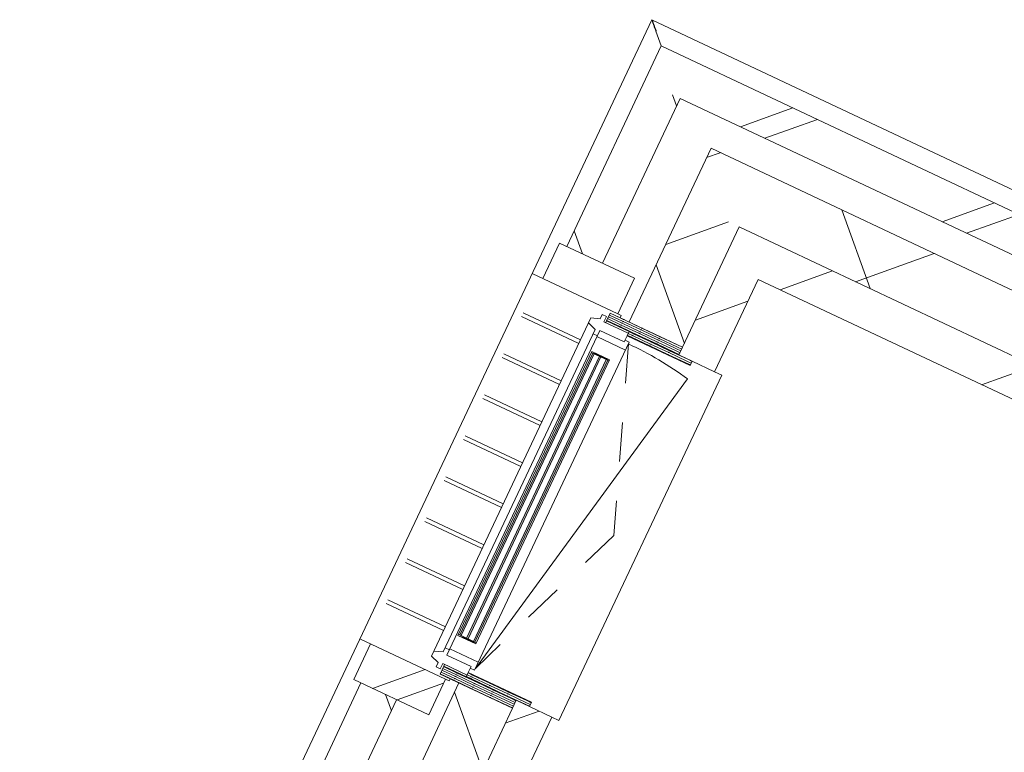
# Model space of a CAD drawing. Header units: metres. Extents: x 136266 to 136452, y 453403 to 453560.
# Tile 52 of 133: x 136373.58 to 136376.08, y 453455.89 to 453457.75. Entities that reach past the tile are written whole.
import ezdxf

# ---------------------------------------------------------------- set-up
doc = ezdxf.new("R2010")
doc.units = ezdxf.units.M
doc.linetypes.add('GS streep 0_60mm', pattern=[1.2, 0.6, -0.6])
for name, color, linetype, lineweight in [('A-DETL-BEBOUWING', 253, 'Continuous', 9), ('A-DETL-GENF-4', 252, 'Continuous', 9), ('A-GENM-1', 8, 'Continuous', 5), ('A-GENM-3', 7, 'GS streep 0_60mm', 5)]:
    doc.layers.add(name, color=color, linetype=linetype, lineweight=lineweight)
pattern_1 = [(44.99999999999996, (1199.999805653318, -7.958078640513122e-13), (-282.8427124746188, 282.8427124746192), [])]

# ---------------------------------------------------------------- blocks, each defined once
blk = doc.blocks.new('859-DO-0010 29-09-2022')
at = {"layer": 'A-DETL-BEBOUWING'}
h = blk.add_hatch(dxfattribs=at)
h.set_pattern_fill('FP_276', color=256, angle=-315.0000000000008, style=0, pattern_type=2)
h.set_pattern_definition([(224.9999999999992, (110059.9790167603, 38678.91982891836), (282.8427124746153, -282.8427124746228), []), (224.9999999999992, (108859.9785040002, 38678.92053602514), (282.8427124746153, -282.8427124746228), [])])
h.paths.add_polyline_path([(110634.9790641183, 38578.92044149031), (110634.9790641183, 38678.92044149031), (109484.9790641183, 38678.92044149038), (109484.9790641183, 38578.92044149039), (109881.0029046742, 38578.92044149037)])
h = blk.add_hatch(dxfattribs=at)
h.set_pattern_fill('FP_275', color=256, angle=44.99999999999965, style=0, pattern_type=2)
h.set_pattern_definition([(314.9999999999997, (109484.979581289, 36719.5453230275), (282.8427124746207, 282.8427124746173), []), (314.9999999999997, (109484.979581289, 35519.54551737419), (282.8427124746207, 282.8427124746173), [])])
h.paths.add_polyline_path([(109484.9790641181, 34860.17044149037), (109584.9790641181, 34860.17044149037), (109584.9790641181, 35091.42044149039), (109484.9790641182, 35091.42044149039), (109484.9790641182, 35037.36431453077)])
h.paths.add_polyline_path([(109584.9790641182, 36316.42044149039), (109584.9790641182, 36891.42044149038), (109484.9790641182, 36891.42044149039), (109484.9790641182, 36316.42044149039), (109534.9790641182, 36316.42044149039)])
h.paths.add_polyline_path([(109484.9790641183, 38116.42044149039), (109584.9790641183, 38116.42044149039), (109584.9790641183, 38578.92044149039), (109484.9790641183, 38578.92044149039), (109484.9790641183, 38185.03881609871)])
h = blk.add_hatch(dxfattribs=at)
h.set_pattern_fill('FP_470', color=256, angle=-315.0000000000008, style=0, pattern_type=2)
h.set_pattern_definition([(224.9999999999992, (110234.9787527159, 38497.67068323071), (299.9546965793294, -299.9546965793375), []), (314.9999999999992, (110234.9787527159, 38497.67068323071), (299.9546965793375, 299.9546965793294), [])])
h.paths.add_polyline_path([(110759.9790641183, 38347.67044148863), (110759.9790641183, 38497.67044148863), (109709.9790641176, 38497.6704414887), (109709.9790641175, 38347.6704414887), (109881.0029046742, 38347.6704414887)])
h = blk.add_hatch(dxfattribs=at)
h.set_pattern_fill('FP_471', color=256, angle=44.99999999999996, style=0, pattern_type=2)
h.set_pattern_definition([(314.9999999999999, (109709.9795448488, 36528.92064852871), (299.9546965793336, 299.9546965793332), []), (44.99999999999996, (109709.9795448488, 36528.92064852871), (-299.9546965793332, 299.9546965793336), [])])
h.paths.add_polyline_path([(109859.9790641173, 34710.17044149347), (109859.9790641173, 35197.42044149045), (109709.9790641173, 35197.42044149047), (109709.9790641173, 34710.17044149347)])
h.paths.add_polyline_path([(109859.9790641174, 36210.42044149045), (109859.9790641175, 36997.42044149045), (109709.9790641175, 36997.42044149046), (109709.9790641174, 36210.42044149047)])
h.paths.add_polyline_path([(109859.9790641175, 38010.42044149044), (109859.9790641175, 38347.6704414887), (109709.9790641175, 38347.6704414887), (109709.9790641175, 38010.42044149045)])
h = blk.add_hatch(dxfattribs=at)
h.set_pattern_fill('FP_100', color=256, angle=44.99999999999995, style=0, pattern_type=2)
h.set_pattern_definition([(44.99999999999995, (1199.999805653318, -1.250555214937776e-12), (-282.8427124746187, 282.8427124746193), [])])
h.paths.add_polyline_path([(111009.9790641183, 38247.67044148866), (111009.9790641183, 38347.67044148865), (109859.9790641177, 38347.67044148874), (109859.9790641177, 38247.67044148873), (109959.9790641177, 38247.67044148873)])
h = blk.add_hatch(dxfattribs=at)
h.set_pattern_fill('FP_100', color=256, angle=44.99999999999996, style=0, pattern_type=2)
h.set_pattern_definition(pattern_1)
h.paths.add_polyline_path([(109959.9790641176, 37988.42044149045), (109959.9790641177, 38247.67044148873), (109859.9790641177, 38247.67044148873), (109859.9790641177, 37988.42044149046), (109896.9790641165, 37988.42044149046)])
h = blk.add_hatch(dxfattribs=at)
h.set_pattern_fill('FP_292', color=256, angle=180, style=0, pattern_type=2)
h.set_pattern_definition([(44.99999999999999, (6.41182268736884e-05, -20474.99955850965), (-282.842712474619, 282.842712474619), []), (44.99999999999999, (1200.000064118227, -20474.99955850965), (-282.842712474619, 282.842712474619), [])])
h.paths.add_polyline_path([(109674.9790641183, 38016.42044149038), (109674.9790641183, 38116.42044149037), (109464.9790641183, 38116.42044149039), (109464.9790641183, 38016.4204414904), (109520.3791156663, 38016.4204414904)])
h = blk.add_hatch(dxfattribs=at)
h.set_pattern_fill('FP_419', color=256, style=0, pattern_type=2)
h.set_pattern_definition([(180, (109861.503, 37961.65200000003), (-6.221205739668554e-15, -50.8), [50.8, 0, 0, 0]), (180, (109861.503, 37966.73200000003), (-6.221205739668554e-15, -50.8), [50.8, 0, 0, 0]), (180, (109861.503, 37971.81200000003), (-6.221205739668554e-15, -50.8), [50.8, 0, 0, 0]), (180, (109861.503, 37976.89200000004), (-6.221205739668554e-15, -50.8), [50.8, 0, 0, 0]), (180, (109861.503, 37981.97200000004), (-6.221205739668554e-15, -50.8), [50.8, 0, 0, 0]), (180, (109861.503, 37987.05200000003), (-6.221205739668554e-15, -50.8), [50.8, 0, 0, 0]), (180, (109861.503, 37992.13200000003), (-6.221205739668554e-15, -50.8), [50.8, 0, 0, 0]), (180, (109861.503, 37997.21200000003), (-6.221205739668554e-15, -50.8), [50.8, 0, 0, 0]), (180, (109861.503, 38002.29200000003), (-6.221205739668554e-15, -50.8), [50.8, 0, 0, 0]), (180, (109861.503, 38007.37200000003), (-6.221205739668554e-15, -50.8), [50.8, 0, 0, 0])])
h.paths.add_polyline_path([(109859.9790641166, 37988.4204414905), (109859.9790641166, 38010.4204414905), (109656.9790641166, 38010.42044149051), (109656.9790641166, 37988.4204414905)])
h = blk.add_hatch(dxfattribs=at)
h.set_pattern_fill('FP_1659', color=256, style=0, pattern_type=2)
h.set_pattern_definition([(180, (109898.503, 37939.65199999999), (-6.221205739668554e-15, -50.8), [50.8, 0, 0, 0]), (180, (109898.503, 37944.73199999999), (-6.221205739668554e-15, -50.8), [50.8, 0, 0, 0]), (180, (109898.503, 37949.81199999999), (-6.221205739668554e-15, -50.8), [50.8, 0, 0, 0]), (180, (109898.503, 37954.89199999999), (-6.221205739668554e-15, -50.8), [50.8, 0, 0, 0]), (180, (109898.503, 37959.97199999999), (-6.221205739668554e-15, -50.8), [50.8, 0, 0, 0]), (180, (109898.503, 37965.052), (-6.221205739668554e-15, -50.8), [50.8, 0, 0, 0]), (180, (109898.503, 37970.132), (-6.221205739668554e-15, -50.8), [50.8, 0, 0, 0]), (180, (109898.503, 37975.21199999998), (-6.221205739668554e-15, -50.8), [50.8, 0, 0, 0]), (180, (109898.503, 37980.29199999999), (-6.221205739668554e-15, -50.8), [50.8, 0, 0, 0]), (180, (109898.503, 37985.37199999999), (-6.221205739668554e-15, -50.8), [50.8, 0, 0, 0])])
h.paths.add_polyline_path([(109881.0029046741, 37976.42044149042), (109896.9790641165, 37976.42044149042), (109896.9790641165, 37988.42044149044), (109719.9790641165, 37988.42044149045), (109719.9790641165, 37976.42044149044), (109859.9790641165, 37976.42044149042)])
for points in [[(109663.9790641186, 37108.42044149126), (109663.9790641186, 37899.42044149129), (109659.9790641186, 37899.42044149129), (109659.9790641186, 37108.42044149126)], [(109682.9790641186, 37108.42044149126), (109682.9790641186, 37899.42044149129), (109678.9790641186, 37899.42044149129), (109678.9790641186, 37108.42044149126)], [(109701.9790641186, 37108.42044149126), (109701.9790641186, 37899.42044149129), (109697.9790641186, 37899.42044149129), (109697.9790641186, 37108.42044149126)]]:
    blk.add_hatch(color=256, dxfattribs=at).paths.add_polyline_path(points)
h = blk.add_hatch(dxfattribs=at)
h.set_pattern_fill('FP_1658', color=256, style=0, pattern_type=2)
h.set_pattern_definition([(180, (109898.503, 37068.18799999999), (6.221205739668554e-15, 50.8), [50.8, 0, 0, 0]), (180, (109898.503, 37063.108), (6.221205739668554e-15, 50.8), [50.8, 0, 0, 0]), (180, (109898.503, 37058.028), (6.221205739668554e-15, 50.8), [50.8, 0, 0, 0]), (180, (109898.503, 37052.948), (6.221205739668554e-15, 50.8), [50.8, 0, 0, 0]), (180, (109898.503, 37047.86799999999), (6.221205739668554e-15, 50.8), [50.8, 0, 0, 0]), (180, (109898.503, 37042.788), (6.221205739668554e-15, 50.8), [50.8, 0, 0, 0]), (180, (109898.503, 37037.708), (6.221205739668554e-15, 50.8), [50.8, 0, 0, 0]), (180, (109898.503, 37032.628), (6.221205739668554e-15, 50.8), [50.8, 0, 0, 0]), (180, (109898.503, 37027.548), (6.221205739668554e-15, 50.8), [50.8, 0, 0, 0]), (180, (109898.503, 37022.468), (6.221205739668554e-15, 50.8), [50.8, 0, 0, 0])])
h.paths.add_polyline_path([(109859.9790641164, 37019.42044149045), (109896.9790641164, 37019.42044149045), (109896.9790641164, 37031.42044149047), (109719.9790641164, 37031.42044149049), (109719.9790641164, 37019.42044149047)])
h = blk.add_hatch(dxfattribs=at)
h.set_pattern_fill('FP_939', color=256, angle=58.22199999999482, style=0, pattern_type=2)
h.set_pattern_definition([(179.9999999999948, (109861.5026687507, 37046.1887050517), (4.604316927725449e-12, 50.8), [50.8, 0, 0, 0]), (179.9999999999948, (109861.5035370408, 37041.10873465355), (4.604316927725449e-12, 50.8), [50.8, 0, 0, 0]), (179.9999999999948, (109861.5030286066, 37036.02844078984), (4.604316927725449e-12, 50.8), [50.8, 0, 0, 0]), (179.9999999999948, (109861.5030468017, 37030.94899702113), (4.604316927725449e-12, 50.8), [50.8, 0, 0, 0]), (179.9999999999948, (109861.5033884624, 37025.86817652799), (4.604316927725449e-12, 50.8), [50.8, 0, 0, 0]), (179.9999999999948, (109861.5034066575, 37020.78873275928), (4.604316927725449e-12, 50.8), [50.8, 0, 0, 0]), (179.9999999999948, (109861.5028982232, 37015.70843889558), (4.604316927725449e-12, 50.8), [50.8, 0, 0, 0]), (179.9999999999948, (109861.5029164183, 37010.62899512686), (4.604316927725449e-12, 50.8), [50.8, 0, 0, 0]), (179.9999999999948, (109861.503258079, 37005.54817463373), (4.604316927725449e-12, 50.8), [50.8, 0, 0, 0]), (179.9999999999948, (109861.5032762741, 37000.46873086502), (4.604316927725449e-12, 50.8), [50.8, 0, 0, 0])])
h.paths.add_polyline_path([(109859.9790641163, 36997.42044149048), (109859.9790641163, 37019.42044149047), (109656.9790641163, 37019.4204414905), (109656.9790641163, 36997.4204414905), (109852.7721219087, 36997.4204414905)])
h = blk.add_hatch(dxfattribs=at)
h.set_pattern_fill('FP_100', color=256, angle=44.99999999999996, style=0, pattern_type=2)
h.set_pattern_definition(pattern_1)
h.paths.add_polyline_path([(109959.9790641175, 36188.42044149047), (109959.9790641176, 37019.42044149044), (109859.9790641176, 37019.42044149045), (109859.9790641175, 36188.42044149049), (109896.9790641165, 36188.42044149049)])
h = blk.add_hatch(dxfattribs=at)
h.set_pattern_fill('FP_291', color=256, angle=180, style=0, pattern_type=2)
h.set_pattern_definition([(44.99999999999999, (6.411813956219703e-05, -37124.99955850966), (-282.842712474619, 282.842712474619), []), (44.99999999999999, (1200.00006411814, -37124.99955850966), (-282.842712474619, 282.842712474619), [])])
h.paths.add_polyline_path([(109674.9790641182, 36891.42044149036), (109674.9790641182, 36991.42044149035), (109464.9790641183, 36991.42044149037), (109464.9790641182, 36891.42044149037), (109520.3791156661, 36891.42044149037)])
blk.add_open_spline([(109434.9790641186, 38728.8456451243), (109434.9168333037, 38728.90839976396), (109435.3037825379, 38728.52138352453), (109437.0357707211, 38726.78702748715), (109439.1119278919, 38724.7161298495), (109440.9759956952, 38722.84717218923), (109443.1356770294, 38720.69184914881), (109445.539405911, 38718.28455236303), (109448.1613455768, 38715.66355060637), (109451.8931623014, 38711.93965593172), (109454.8284616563, 38708.95514181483), (109456.8816910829, 38706.94301816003)], degree=3, knots=[0.5, 0.5, 0.5, 0.5, 0.5833333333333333, 0.6666666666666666, 0.7083333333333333, 0.75, 0.7916666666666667, 0.8333333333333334, 0.875, 0.9166666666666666, 1, 1, 1, 1])
for p, q in [((109434.9674984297, 38728.85678845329), (109434.967498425, 35191.42044149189)), ((110514.9790641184, 38728.8572108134), (109434.9679207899, 38728.8572108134)), ((109456.8816910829, 38706.94301816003), (109484.9273991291, 38678.89731011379)), ((109484.9273991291, 38678.89731011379), (109484.9273991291, 38116.42044149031)), ((109484.9790641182, 38678.92044149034), (109484.9790641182, 38116.42044149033)), ((110534.9790641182, 38678.92044149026), (109484.9790641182, 38678.92044149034)), ((109584.9790641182, 38116.42044149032), (109584.9790641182, 38578.92044149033)), ((109584.9790641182, 38578.92044149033), (110634.9790641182, 38578.92044149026)), ((110759.9790641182, 38497.67044148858), (109709.9790641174, 38497.67044148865)), ((109709.9790641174, 38497.67044148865), (109709.9790641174, 38010.42044149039)), ((109859.9790641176, 38347.67044148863), (110909.9790641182, 38347.67044148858)), ((109859.9790641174, 38010.42044149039), (109859.9790641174, 38347.67044148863)), ((109959.9790641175, 38247.67044148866), (111009.9790641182, 38247.67044148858)), ((109959.9790641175, 37988.42044149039), (109959.9790641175, 38247.67044148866)), ((109674.9790641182, 38116.42044149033), (109464.9790641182, 38116.42044149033)), ((109464.9790641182, 38116.42044149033), (109464.9790641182, 38016.42044149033)), ((109674.9790641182, 38016.42044149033), (109674.9790641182, 38116.42044149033)), ((109434.9790641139, 38016.42044149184), (109674.9790641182, 38016.42044149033)), ((109435.553442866, 38016.3456451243), (109434.9790641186, 38016.3456451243)), ((109674.9965887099, 38016.42044149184), (109684.9674984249, 38016.42044149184)), ((109684.9674984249, 38016.42044149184), (109684.9674984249, 38010.42044149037)), ((109656.9790641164, 37988.42044149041), (109656.9790641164, 37983.42044149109)), ((109896.9790641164, 37988.4204414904), (109959.9790641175, 37988.42044149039)), ((109959.9790641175, 37988.42044149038), (109979.9790641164, 37988.42044149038)), ((109979.9790641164, 37988.42044149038), (109979.9790641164, 37019.42044149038)), ((109617.979063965, 37916.42044149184), (109456.8932567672, 37916.42044149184)), ((109617.979063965, 37906.42044149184), (109456.8932567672, 37906.42044149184)), ((109617.979063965, 37801.42044149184), (109456.8932567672, 37801.42044149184)), ((109617.979063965, 37791.42044149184), (109456.8932567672, 37791.42044149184)), ((109617.979063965, 37686.42044149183), (109456.8932567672, 37686.42044149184)), ((109617.979063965, 37676.42044149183), (109456.8932567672, 37676.42044149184)), ((109617.979063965, 37571.42044149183), (109456.8932567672, 37571.42044149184)), ((109617.979063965, 37561.42044149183), (109456.8932567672, 37561.42044149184)), ((109617.9790639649, 37456.42044149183), (109456.8932567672, 37456.42044149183)), ((109617.9790639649, 37446.42044149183), (109456.8932567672, 37446.42044149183)), ((109617.9790639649, 37341.42044149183), (109456.8932567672, 37341.42044149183)), ((109617.9790639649, 37331.42044149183), (109456.8932567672, 37331.42044149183)), ((109617.9790639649, 37226.42044149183), (109456.8932567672, 37226.42044149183)), ((109617.9790639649, 37216.42044149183), (109456.8932567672, 37216.42044149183)), ((109617.9790639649, 37111.42044149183), (109456.8932567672, 37111.42044149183)), ((109617.9790639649, 37101.42044149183), (109456.8932567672, 37101.42044149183)), ((109656.9790641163, 37024.42044149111), (109656.9790641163, 37019.42044149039)), ((109959.9790641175, 37019.42044149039), (109896.9790641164, 37019.42044149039)), ((109959.9790641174, 36188.42044149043), (109959.9790641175, 37019.42044149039)), ((109959.9790641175, 37019.42044149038), (109979.9790641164, 37019.42044149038)), ((109434.9790641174, 36991.42044149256), (109674.9790641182, 36991.42044149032)), ((109464.9790641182, 36991.42044149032), (109464.9790641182, 36891.42044149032)), ((109674.9790641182, 36891.42044149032), (109674.9790641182, 36991.42044149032)), ((109684.9674984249, 36991.42044149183), (109674.9965887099, 36991.42044149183)), ((109684.9674984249, 36997.42044149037), (109684.9674984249, 36991.42044149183)), ((109709.9790641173, 36997.42044149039), (109709.9790641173, 36210.42044149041)), ((109859.9790641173, 36210.4204414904), (109859.9790641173, 36997.42044149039)), ((109464.9790641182, 36891.42044149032), (109674.9790641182, 36891.42044149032)), ((109484.9273991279, 36891.42044149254), (109484.9273991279, 36316.42044149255)), ((109484.9790641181, 36891.42044149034), (109484.9790641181, 36316.42044149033)), ((109584.9790641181, 36316.42044149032), (109584.9790641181, 36891.42044149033))]:
    blk.add_line(p, q, dxfattribs=at)
at = {"layer": 'A-DETL-GENF-4'}
for p, q in [((109859.9790641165, 38010.42044149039), (109656.9790641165, 38010.42044149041)), ((109656.9790641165, 38010.42044149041), (109656.9790641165, 37988.42044149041)), ((109859.9790641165, 37988.42044149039), (109859.9790641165, 38010.42044149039)), ((109656.9790641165, 37988.42044149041), (109896.9790641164, 37988.42044149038)), ((109719.9790641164, 37988.42044149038), (109719.9790641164, 37976.42044149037)), ((109896.9790641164, 37976.42044149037), (109896.9790641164, 37988.42044149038)), ((109719.9790641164, 37976.42044149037), (109896.9790641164, 37976.42044149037)), ((109719.9790641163, 37019.42044149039), (109719.9790641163, 37031.4204414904)), ((109719.9790641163, 37031.4204414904), (109896.9790641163, 37031.42044149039)), ((109896.9790641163, 37031.42044149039), (109896.9790641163, 37019.42044149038)), ((109656.9790641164, 36997.42044149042), (109656.9790641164, 37019.42044149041)), ((109656.9790641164, 37019.42044149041), (109896.9790641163, 37019.42044149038)), ((109859.9790641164, 37019.42044149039), (109859.9790641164, 36997.42044149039)), ((109859.9790641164, 36997.42044149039), (109656.9790641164, 36997.42044149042))]:
    blk.add_line(p, q, dxfattribs=at)
at = {"layer": 'A-GENM-1'}
for p, q in [((109639.9790641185, 37986.42044149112), (109617.9790641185, 37978.42044149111)), ((109617.9790641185, 37978.42044149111), (109617.9790641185, 37029.42044149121)), ((109651.9790641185, 37998.42044149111), (109639.9790641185, 37998.42044149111)), ((109639.9790641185, 37998.42044149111), (109639.9790641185, 37986.42044149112)), ((109651.9790641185, 37983.42044149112), (109651.9790641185, 37998.42044149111)), ((109719.9790641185, 37983.42044149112), (109651.9790641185, 37983.42044149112)), ((109617.9790641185, 37964.42044149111), (109639.9790641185, 37956.42044149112)), ((109639.9790641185, 37956.42044149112), (109639.9790641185, 37051.42044149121)), ((109651.9790641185, 37959.42044149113), (109719.9790641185, 37959.42044149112)), ((109719.9790641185, 37959.42044149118), (109651.9790641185, 37959.42044149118)), ((109651.9790641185, 37959.42044149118), (109651.9790641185, 37048.42044149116)), ((109719.9790641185, 37959.42044149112), (109719.9790641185, 37976.42044149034)), ((109731.9790641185, 37964.42044149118), (109719.9790641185, 37964.42044149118)), ((109731.9790641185, 37043.42044149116), (109731.9790641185, 37964.42044149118)), ((109639.9790641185, 37944.42044149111), (109651.9790641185, 37944.42044149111)), ((109651.9790641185, 37941.92044149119), (109731.9790641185, 37941.92044149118)), ((109731.9790641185, 37048.42044149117), (109905.8060589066, 37942.68280561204)), ((109655.9790641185, 37902.4204414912), (109655.9790641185, 37105.42044149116)), ((109655.9790641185, 37902.4204414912), (109705.9790641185, 37902.4204414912)), ((109705.9790641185, 37902.4204414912), (109655.9790641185, 37899.4204414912)), ((109655.9790641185, 37902.4204414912), (109705.9790641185, 37899.4204414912)), ((109705.9790641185, 37105.42044149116), (109705.9790641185, 37902.4204414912)), ((109705.9790641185, 37899.4204414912), (109655.9790641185, 37899.4204414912)), ((109659.9790641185, 37899.4204414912), (109659.9790641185, 37108.42044149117)), ((109663.9790641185, 37108.42044149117), (109663.9790641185, 37899.4204414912)), ((109678.9790641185, 37899.4204414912), (109678.9790641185, 37108.42044149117)), ((109682.9790641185, 37108.42044149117), (109682.9790641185, 37899.4204414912)), ((109697.9790641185, 37899.4204414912), (109697.9790641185, 37108.42044149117)), ((109701.9790641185, 37899.4204414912), (109701.9790641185, 37108.42044149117)), ((109705.9790641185, 37108.42044149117), (109655.9790641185, 37108.42044149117)), ((109705.9790641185, 37108.42044149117), (109655.9790641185, 37105.42044149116)), ((109655.9790641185, 37108.42044149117), (109705.9790641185, 37105.42044149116)), ((109655.9790641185, 37105.42044149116), (109705.9790641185, 37105.42044149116)), ((109651.9790641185, 37063.42044149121), (109639.9790641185, 37063.42044149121)), ((109651.9790641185, 37065.92044149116), (109731.9790641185, 37065.92044149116)), ((109731.9790641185, 37065.92044149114), (109651.9790641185, 37065.92044149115)), ((109639.9790641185, 37051.42044149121), (109617.9790641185, 37043.4204414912)), ((109617.9790641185, 37029.42044149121), (109639.9790641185, 37021.42044149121)), ((109719.9790641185, 37048.4204414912), (109651.9790641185, 37048.4204414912)), ((109719.9790641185, 37031.42044149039), (109719.9790641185, 37048.4204414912)), ((109719.9790641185, 37043.42044149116), (109731.9790641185, 37043.42044149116)), ((109639.9790641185, 37021.42044149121), (109639.9790641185, 37009.42044149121)), ((109639.9790641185, 37009.42044149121), (109651.9790641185, 37009.42044149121)), ((109651.9790641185, 37009.42044149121), (109651.9790641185, 37024.4204414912)), ((109651.9790641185, 37024.4204414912), (109719.9790641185, 37024.4204414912))]:
    blk.add_line(p, q, dxfattribs=at)
blk.add_arc((109731.9790641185, 37048.42044149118), 911.0000000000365, 78.99999999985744, 90, dxfattribs=at)
at = {"layer": 'A-GENM-3'}
for p, q in [((109731.9790641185, 37959.42044149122), (109905.8060589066, 37503.92044149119)), ((109905.8060589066, 37503.92044149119), (109731.9790641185, 37048.42044149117))]:
    blk.add_line(p, q, dxfattribs=at)

msp = doc.modelspace()

# ---------------------------------------------------------------- block references
at = {"xscale": 0.001, "yscale": 0.001, "zscale": 0.001, "rotation": 334.7650131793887}
msp.add_blockref('859-DO-0010 29-09-2022', (136259.6791283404, 453469.3710543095), dxfattribs=at)

doc.saveas('drawing.dxf')
